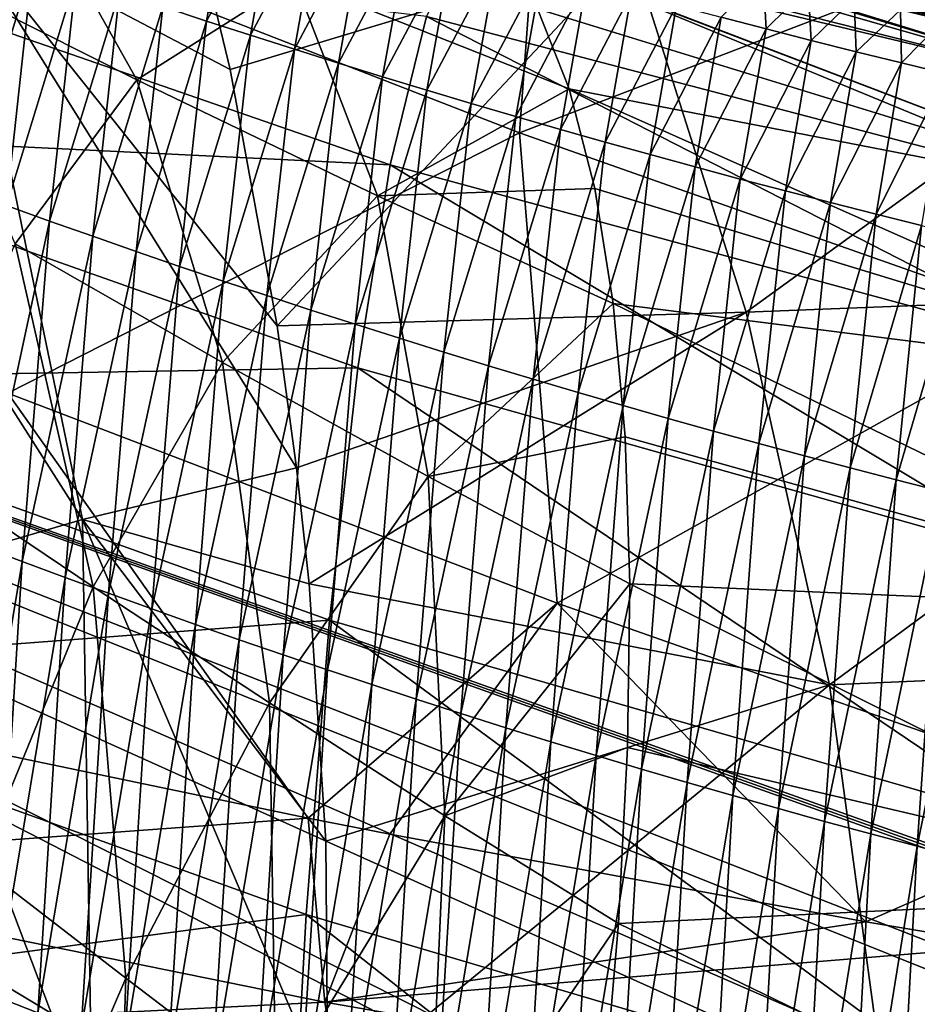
# Model space of a CAD drawing. Header units: metres. Extents: x -24 to 24, y -238 to 25.
# Tile 153 of 256: x -7.89 to -5.71, y -26.24 to -23.84. Entities that reach past the tile are written whole.
import ezdxf

# ---------------------------------------------------------------- set-up
doc = ezdxf.new("R2010")
doc.units = ezdxf.units.M
doc.layers.add('solid_10441023_001', color=7, linetype='CONTINUOUS')

msp = doc.modelspace()

# ---------------------------------------------------------------- linework, layer by layer
at = {"layer": 'solid_10441023_001'}
for points in [[(-8.196857, -23.088125, 47.200001), (-5.524112, -23.869104, 47.200001), (-7.816857, -23.219534, 66.437386)], [(-6.618997, -23.57126, 47.070591), (-5.524112, -23.869104, 47.200001), (-8.196857, -23.088125, 47.200001)], [(-6.674302, -24.116112, 19.689018), (-7.927678, -23.628582, 19.418402), (-6.602634, -23.147293, 20.679325)], [(-6.674302, -24.116112, 19.689018), (-6.602634, -23.147293, 20.679325), (-5.310297, -23.591957, 20.8843)], [(-5.524112, -23.869104, 47.200001), (-7.387699, -23.359621, 66.25634), (-7.816857, -23.219534, 66.437386)], [(-5.524112, -23.869104, 47.200001), (-6.9561, -23.491758, 66.106827), (-7.387699, -23.359621, 66.25634)], [(-6.583961, -23.446493, 46.84626), (-6.555923, -23.346645, 46.766792), (-3.965233, -23.923271, 46.766792)], [(-3.965233, -23.923271, 46.766792), (-6.555923, -23.346645, 46.766792), (-3.945487, -23.80414, 46.716904)], [(0, -27.865875, 15.998549), (0, -23.617691, 4.326757), (-12.592333, -23.386803, 4.656499)], [(-0.039355, -27.865065, 15.999333), (0, -27.865875, 15.998549), (-12.592333, -23.386803, 4.656499)], [(-0.078531, -27.864202, 15.999964), (-0.039355, -27.865065, 15.999333), (-12.592333, -23.386803, 4.656499)], [(-1.241571, -27.815615, 15.95552), (-0.078531, -27.864202, 15.999964), (-12.592333, -23.386803, 4.656499)], [(-1.578463, -27.794197, 15.922467), (-1.241571, -27.815615, 15.95552), (-12.592333, -23.386803, 4.656499)], [(-2.65266, -27.706871, 15.764782), (-1.578463, -27.794197, 15.922467), (-12.592333, -23.386803, 4.656499)], [(-3.098196, -27.662886, 15.678047), (-2.65266, -27.706871, 15.764782), (-12.592333, -23.386803, 4.656499)], [(-4.415355, -27.51026, 15.359554), (-3.098196, -27.662886, 15.678047), (-12.592333, -23.386803, 4.656499)], [(-4.645054, -27.480619, 15.295703), (-4.415355, -27.51026, 15.359554), (-12.592333, -23.386803, 4.656499)], [(-6.134235, -27.269514, 14.829714), (-4.645054, -27.480619, 15.295703), (-12.592333, -23.386803, 4.656499)], [(-6.758438, -27.172323, 14.610476), (-6.134235, -27.269514, 14.829714), (-12.592333, -23.386803, 4.656499)], [(-7.781165, -27.003521, 14.224998), (-6.758438, -27.172323, 14.610476), (-12.592333, -23.386803, 4.656499)], [(-9.180956, -26.751522, 13.639808), (-7.781165, -27.003521, 14.224998), (-12.592333, -23.386803, 4.656499)], [(-8.037144, -23.616222, 81.129356), (-7.378781, -23.96166, 81.408401), (-7.511439, -23.41, 81.288643)], [(-6.402528, -23.667702, 81.601089), (-7.511439, -23.41, 81.288643), (-7.378781, -23.96166, 81.408401)], [(-7.90435, -23.454872, 68.606377), (-7.605686, -23.986971, 69.689934), (-8.19815, -23.688347, 69.83828)], [(-7.90435, -23.454872, 68.606377), (-7.222087, -23.743973, 68.508942), (-7.605686, -23.986971, 69.689934)], [(-6.605475, -23.523108, 46.949886), (-6.583961, -23.446493, 46.84626), (-3.982191, -24.025585, 46.84626)], [(-3.982191, -24.025585, 46.84626), (-6.583961, -23.446493, 46.84626), (-3.965233, -23.923271, 46.766792)], [(-7.435868, -23.843912, -31.063101), (-7.542187, -23.808887, -31.022348), (-7.372931, -23.489632, -34.118496)], [(-7.435868, -23.843912, -31.063101), (-7.372931, -23.489632, -34.118496), (-7.265801, -23.52339, -34.164474)], [(-5.524112, -23.869104, 47.200001), (-5.34972, -23.908796, 65.666939), (-6.9561, -23.491758, 66.106827)], [(-5.18068, -24.028105, 66.775757), (-6.9561, -23.491758, 66.106827), (-5.34972, -23.908796, 65.666939)], [(-6.83286, -23.553453, 66.712975), (-6.9561, -23.491758, 66.106827), (-5.18068, -24.028105, 66.775757)], [(-7.329231, -23.878494, -31.103333), (-7.435868, -23.843912, -31.063101), (-7.265801, -23.52339, -34.164474)], [(-7.329231, -23.878494, -31.103333), (-7.265801, -23.52339, -34.164474), (-7.158444, -23.556675, -34.209839)], [(-3.995203, -24.104092, 46.949886), (-6.618997, -23.57126, 47.070591), (-6.605475, -23.523108, 46.949886)], [(-3.995203, -24.104092, 46.949886), (-6.605475, -23.523108, 46.949886), (-3.982191, -24.025585, 46.84626)], [(-7.22228, -23.91263, -31.143047), (-7.329231, -23.878494, -31.103333), (-7.158444, -23.556675, -34.209839)], [(-7.22228, -23.91263, -31.143047), (-7.158444, -23.556675, -34.209839), (-7.050862, -23.589487, -34.254593)], [(-6.725286, -23.65951, 67.308273), (-6.83286, -23.553453, 66.712975), (-5.18068, -24.028105, 66.775757)], [(-6.618997, -23.57126, 47.070591), (-4.003382, -24.153435, 47.070591), (-5.524112, -23.869104, 47.200001)], [(-3.995203, -24.104092, 46.949886), (-4.003382, -24.153435, 47.070591), (-6.618997, -23.57126, 47.070591)], [(-7.115017, -23.946314, -31.182247), (-7.22228, -23.91263, -31.143047), (-7.050862, -23.589487, -34.254593)], [(-7.115017, -23.946314, -31.182247), (-7.050862, -23.589487, -34.254593), (-6.943057, -23.621826, -34.298737)], [(-5.362123, -24.578886, 19.908958), (-6.674302, -24.116112, 19.689018), (-5.310297, -23.591957, 20.8843)], [(-4.8176, -23.606115, 81.904594), (-6.402528, -23.667702, 81.601089), (-6.122237, -24.552784, 81.838066)], [(-4.8176, -23.606115, 81.904594), (-6.122237, -24.552784, 81.838066), (-4.607844, -24.493607, 82.142242)], [(-8.627129, -23.625984, 24.736816), (-8.7031, -24.109997, 23.711422), (-6.988762, -24.193661, 25.055218)], [(-8.627129, -23.625984, 24.736816), (-6.988762, -24.193661, 25.055218), (-6.900442, -23.833256, 26.169027)], [(-7.737826, -25.057489, 81.440216), (-8.037144, -23.616222, 81.129356), (-8.520525, -23.830627, 80.875015)], [(-8.037144, -23.616222, 81.129356), (-7.2169, -24.931576, 81.620598), (-7.264246, -24.586267, 81.544807)], [(-7.737826, -25.057489, 81.440216), (-7.2169, -24.931576, 81.620598), (-8.037144, -23.616222, 81.129356)], [(-8.037144, -23.616222, 81.129356), (-7.264246, -24.586267, 81.544807), (-7.378781, -23.96166, 81.408401)], [(-7.919938, -24.749767, 18.576159), (-7.927678, -23.628582, 19.418402), (-6.674302, -24.116112, 19.689018)], [(-7.007447, -23.979544, -31.220934), (-7.115017, -23.946314, -31.182247), (-6.943057, -23.621826, -34.298737)], [(-7.007447, -23.979544, -31.220934), (-6.943057, -23.621826, -34.298737), (-6.835034, -23.653688, -34.342278)], [(-6.803212, -23.620096, 27.356304), (-6.900442, -23.833256, 26.169027), (-5.228647, -24.270788, 26.415888)], [(-6.803212, -23.620096, 27.356304), (-5.143644, -24.040392, 27.599955), (-6.534339, -23.612547, 28.625074)], [(-6.803212, -23.620096, 27.356304), (-5.228647, -24.270788, 26.415888), (-5.143644, -24.040392, 27.599955)], [(-6.534339, -23.612547, 28.625074), (-5.061847, -23.971394, 28.839705), (-5.650089, -23.8396, 43.099998)], [(-5.143644, -24.040392, 27.599955), (-5.061847, -23.971394, 28.839705), (-6.534339, -23.612547, 28.625074)], [(-6.899575, -24.012316, -31.259109), (-7.007447, -23.979544, -31.220934), (-6.835034, -23.653688, -34.342278)], [(-6.899575, -24.012316, -31.259109), (-6.835034, -23.653688, -34.342278), (-6.726797, -23.685072, -34.385204)], [(-8.027365, -24.255358, -27.878366), (-7.964219, -23.664413, -30.854094), (-7.859204, -23.70118, -30.89695)], [(-6.402528, -23.667702, 81.601089), (-7.378781, -23.96166, 81.408401), (-7.264246, -24.586267, 81.544807)], [(-6.122237, -24.552784, 81.838066), (-6.402528, -23.667702, 81.601089), (-7.264246, -24.586267, 81.544807)], [(-6.725286, -23.65951, 67.308273), (-5.18068, -24.028105, 66.775757), (-5.046855, -24.300831, 67.861855)], [(-6.724071, -23.66107, 67.31546), (-6.725286, -23.65951, 67.308273), (-5.046855, -24.300831, 67.861855)], [(-6.630397, -23.813976, 67.910645), (-6.724071, -23.66107, 67.31546), (-5.046855, -24.300831, 67.861855)], [(-8.19815, -23.688347, 69.83828), (-7.605686, -23.986971, 69.689934), (-7.901996, -24.385941, 70.824219)], [(-7.923115, -24.293314, -27.915314), (-8.027365, -24.255358, -27.878366), (-7.859204, -23.70118, -30.89695)], [(-7.923115, -24.293314, -27.915314), (-7.859204, -23.70118, -30.89695), (-7.753858, -23.737516, -30.939276)], [(-6.791408, -24.044626, -31.296772), (-6.899575, -24.012316, -31.259109), (-6.726797, -23.685072, -34.385204)], [(-6.791408, -24.044626, -31.296772), (-6.726797, -23.685072, -34.385204), (-6.618351, -23.715975, -34.427528)], [(-6.682952, -24.076469, -31.333925), (-6.791408, -24.044626, -31.296772), (-6.618351, -23.715975, -34.427528)], [(-6.682952, -24.076469, -31.333925), (-6.618351, -23.715975, -34.427528), (-6.509701, -23.746393, -34.469242)], [(-7.818443, -24.330868, -27.95182), (-7.923115, -24.293314, -27.915314), (-7.753858, -23.737516, -30.939276)], [(-7.818443, -24.330868, -27.95182), (-7.753858, -23.737516, -30.939276), (-7.648185, -23.77342, -30.981073)], [(-7.222087, -23.743973, 68.508942), (-7.019572, -24.269318, 69.617737), (-7.605686, -23.986971, 69.689934)], [(-7.222087, -23.743973, 68.508942), (-6.630397, -23.813976, 67.910645), (-6.553101, -24.009071, 68.489189)], [(-7.222087, -23.743973, 68.508942), (-6.553101, -24.009071, 68.489189), (-7.019572, -24.269318, 69.617737)], [(-6.574214, -24.10784, -31.370567), (-6.682952, -24.076469, -31.333925), (-6.509701, -23.746393, -34.469242)], [(-6.574214, -24.10784, -31.370567), (-6.509701, -23.746393, -34.469242), (-6.400851, -23.776327, -34.510353)], [(-6.073153, -23.863186, -34.630035), (-6.182573, -23.834726, -34.590748), (-6.080845, -23.733379, -37.747627)], [(-6.073153, -23.863186, -34.630035), (-6.080845, -23.733379, -37.747627), (-5.970727, -23.761322, -37.791912)], [(-7.713354, -24.368013, -27.987886), (-7.818443, -24.330868, -27.95182), (-7.648185, -23.77342, -30.981073)], [(-7.713354, -24.368013, -27.987886), (-7.648185, -23.77342, -30.981073), (-7.542187, -23.808887, -31.022348)], [(-5.963554, -23.891151, -34.668716), (-6.073153, -23.863186, -34.630035), (-5.970727, -23.761322, -37.791912)], [(-5.963554, -23.891151, -34.668716), (-5.970727, -23.761322, -37.791912), (-5.859152, -23.78908, -37.835846)], [(-6.4652, -24.138737, -31.406698), (-6.574214, -24.10784, -31.370567), (-6.400851, -23.776327, -34.510353)], [(-6.4652, -24.138737, -31.406698), (-6.400851, -23.776327, -34.510353), (-6.291807, -23.805771, -34.550854)], [(-5.853779, -23.918619, -34.706795), (-5.963554, -23.891151, -34.668716), (-5.859152, -23.78908, -37.835846)], [(-5.853779, -23.918619, -34.706795), (-5.859152, -23.78908, -37.835846), (-5.745727, -23.81673, -37.87973)], [(-7.607851, -24.404747, -28.023516), (-7.713354, -24.368013, -27.987886), (-7.542187, -23.808887, -31.022348)], [(-7.607851, -24.404747, -28.023516), (-7.542187, -23.808887, -31.022348), (-7.435868, -23.843912, -31.063101)], [(-6.553101, -24.009071, 68.489189), (-6.630397, -23.813976, 67.910645), (-5.046855, -24.300831, 67.861855)], [(-6.355917, -24.169155, -31.44232), (-6.4652, -24.138737, -31.406698), (-6.291807, -23.805771, -34.550854)], [(-6.355917, -24.169155, -31.44232), (-6.291807, -23.805771, -34.550854), (-6.182573, -23.834726, -34.590748)], [(-5.743833, -23.945587, -34.744263), (-5.853779, -23.918619, -34.706795), (-5.745727, -23.81673, -37.87973)], [(-5.650089, -23.8396, -102.400002), (-5.64108, -23.841732, -37.91954), (-5.745727, -23.81673, -37.87973)], [(-5.743833, -23.945587, -34.744263), (-5.745727, -23.81673, -37.87973), (-5.64108, -23.841732, -37.91954)], [(-8.216659, -25.196836, 81.173607), (-7.737826, -25.057489, 81.440216), (-8.520525, -23.830627, 80.875015)], [(-7.501941, -24.441059, -28.05871), (-7.607851, -24.404747, -28.023516), (-7.435868, -23.843912, -31.063101)], [(-7.501941, -24.441059, -28.05871), (-7.435868, -23.843912, -31.063101), (-7.329231, -23.878494, -31.103333)], [(-6.900442, -23.833256, 26.169027), (-6.988762, -24.193661, 25.055218), (-5.304406, -24.650589, 25.309172)], [(-6.900442, -23.833256, 26.169027), (-5.304406, -24.650589, 25.309172), (-5.228647, -24.270788, 26.415888)], [(-6.246371, -24.199087, -31.477432), (-6.355917, -24.169155, -31.44232), (-6.182573, -23.834726, -34.590748)], [(-6.246371, -24.199087, -31.477432), (-6.182573, -23.834726, -34.590748), (-6.073153, -23.863186, -34.630035)], [(-5.633721, -23.972052, -34.781128), (-5.743833, -23.945587, -34.744263), (-5.64108, -23.841732, -37.91954)], [(-6.136569, -24.228535, -31.512035), (-6.246371, -24.199087, -31.477432), (-6.073153, -23.863186, -34.630035)], [(-6.136569, -24.228535, -31.512035), (-6.073153, -23.863186, -34.630035), (-5.963554, -23.891151, -34.668716)], [(-7.395627, -24.47695, -28.093472), (-7.501941, -24.441059, -28.05871), (-7.329231, -23.878494, -31.103333)], [(-7.395627, -24.47695, -28.093472), (-7.329231, -23.878494, -31.103333), (-7.22228, -23.91263, -31.143047)], [(-6.026517, -24.257488, -31.546131), (-6.136569, -24.228535, -31.512035), (-5.963554, -23.891151, -34.668716)], [(-6.026517, -24.257488, -31.546131), (-5.963554, -23.891151, -34.668716), (-5.853779, -23.918619, -34.706795)], [(-7.288916, -24.512409, -28.127802), (-7.395627, -24.47695, -28.093472), (-7.22228, -23.91263, -31.143047)], [(-7.288916, -24.512409, -28.127802), (-7.22228, -23.91263, -31.143047), (-7.115017, -23.946314, -31.182247)], [(-5.916222, -24.285944, -31.579718), (-6.026517, -24.257488, -31.546131), (-5.853779, -23.918619, -34.706795)], [(-5.916222, -24.285944, -31.579718), (-5.853779, -23.918619, -34.706795), (-5.743833, -23.945587, -34.744263)], [(-7.18181, -24.547432, -28.161703), (-7.288916, -24.512409, -28.127802), (-7.115017, -23.946314, -31.182247)], [(-7.18181, -24.547432, -28.161703), (-7.115017, -23.946314, -31.182247), (-7.007447, -23.979544, -31.220934)], [(-5.80569, -24.313902, -31.612797), (-5.916222, -24.285944, -31.579718), (-5.743833, -23.945587, -34.744263)], [(-5.80569, -24.313902, -31.612797), (-5.743833, -23.945587, -34.744263), (-5.633721, -23.972052, -34.781128)], [(-7.605686, -23.986971, 69.689934), (-7.39695, -24.675526, 70.704208), (-7.901996, -24.385941, 70.824219)], [(-7.605686, -23.986971, 69.689934), (-7.019572, -24.269318, 69.617737), (-7.39695, -24.675526, 70.704208)], [(-7.074317, -24.582016, -28.195179), (-7.18181, -24.547432, -28.161703), (-7.007447, -23.979544, -31.220934)], [(-7.074317, -24.582016, -28.195179), (-7.007447, -23.979544, -31.220934), (-6.899575, -24.012316, -31.259109)], [(-5.694928, -24.341354, -31.645369), (-5.80569, -24.313902, -31.612797), (-5.633721, -23.972052, -34.781128)], [(-6.966442, -24.616152, -28.22823), (-7.074317, -24.582016, -28.195179), (-6.899575, -24.012316, -31.259109)], [(-7.019572, -24.269318, 69.617737), (-6.553101, -24.009071, 68.489189), (-6.490559, -24.251703, 69.064819)], [(-6.966442, -24.616152, -28.22823), (-6.899575, -24.012316, -31.259109), (-6.791408, -24.044626, -31.296772)], [(-6.553101, -24.009071, 68.489189), (-5.046855, -24.300831, 67.861855), (-4.953843, -24.7209, 68.904343)], [(-6.490559, -24.251703, 69.064819), (-6.553101, -24.009071, 68.489189), (-4.953843, -24.7209, 68.904343)], [(-6.858195, -24.649836, -28.260857), (-6.966442, -24.616152, -28.22823), (-6.791408, -24.044626, -31.296772)], [(-6.858195, -24.649836, -28.260857), (-6.791408, -24.044626, -31.296772), (-6.682952, -24.076469, -31.333925)], [(-6.749583, -24.683062, -28.293056), (-6.858195, -24.649836, -28.260857), (-6.682952, -24.076469, -31.333925)], [(-6.749583, -24.683062, -28.293056), (-6.682952, -24.076469, -31.333925), (-6.574214, -24.10784, -31.370567)], [(-8.7031, -24.109997, 23.711422), (-8.771605, -24.716314, 22.784164), (-7.067687, -24.688427, 24.033463)], [(-8.7031, -24.109997, 23.711422), (-7.067687, -24.688427, 24.033463), (-6.988762, -24.193661, 25.055218)], [(-6.640615, -24.715822, -28.324835), (-6.749583, -24.683062, -28.293056), (-6.574214, -24.10784, -31.370567)], [(-6.640615, -24.715822, -28.324835), (-6.574214, -24.10784, -31.370567), (-6.4652, -24.138737, -31.406698)], [(-6.582595, -25.261263, 18.869524), (-7.919938, -24.749767, 18.576159), (-6.674302, -24.116112, 19.689018)], [(-6.582595, -25.261263, 18.869524), (-6.674302, -24.116112, 19.689018), (-5.362123, -24.578886, 19.908958)], [(-6.531299, -24.748112, -28.356188), (-6.640615, -24.715822, -28.324835), (-6.4652, -24.138737, -31.406698)], [(-6.531299, -24.748112, -28.356188), (-6.4652, -24.138737, -31.406698), (-6.355917, -24.169155, -31.44232)], [(-6.421643, -24.779924, -28.387117), (-6.531299, -24.748112, -28.356188), (-6.355917, -24.169155, -31.44232)], [(-6.421643, -24.779924, -28.387117), (-6.355917, -24.169155, -31.44232), (-6.246371, -24.199087, -31.477432)], [(-6.988762, -24.193661, 25.055218), (-7.067687, -24.688427, 24.033463), (-5.370652, -25.164898, 24.298235)], [(-6.988762, -24.193661, 25.055218), (-5.370652, -25.164898, 24.298235), (-5.304406, -24.650589, 25.309172)], [(-6.311656, -24.811253, -28.417625), (-6.421643, -24.779924, -28.387117), (-6.246371, -24.199087, -31.477432)], [(-6.311656, -24.811253, -28.417625), (-6.246371, -24.199087, -31.477432), (-6.136569, -24.228535, -31.512035)], [(-6.201345, -24.842093, -28.44771), (-6.311656, -24.811253, -28.417625), (-6.136569, -24.228535, -31.512035)], [(-6.201345, -24.842093, -28.44771), (-6.136569, -24.228535, -31.512035), (-6.026517, -24.257488, -31.546131)], [(-7.019572, -24.269318, 69.617737), (-6.490559, -24.251703, 69.064819), (-6.445534, -24.531477, 69.612534)], [(-6.445534, -24.531477, 69.612534), (-6.490559, -24.251703, 69.064819), (-4.953843, -24.7209, 68.904343)], [(-7.019572, -24.269318, 69.617737), (-6.896386, -24.953037, 70.649132), (-7.39695, -24.675526, 70.704208)], [(-7.019572, -24.269318, 69.617737), (-6.445534, -24.531477, 69.612534), (-6.896386, -24.953037, 70.649132)], [(-6.09072, -24.872438, -28.477373), (-6.201345, -24.842093, -28.44771), (-6.026517, -24.257488, -31.546131)], [(-6.09072, -24.872438, -28.477373), (-6.026517, -24.257488, -31.546131), (-5.916222, -24.285944, -31.579718)], [(-7.988995, -25.120502, -25.001698), (-7.923115, -24.293314, -27.915314), (-7.818443, -24.330868, -27.95182)], [(-5.979788, -24.902281, -28.506615), (-6.09072, -24.872438, -28.477373), (-5.916222, -24.285944, -31.579718)], [(-5.979788, -24.902281, -28.506615), (-5.916222, -24.285944, -31.579718), (-5.80569, -24.313902, -31.612797)], [(-5.868557, -24.931618, -28.535435), (-5.979788, -24.902281, -28.506615), (-5.80569, -24.313902, -31.612797)], [(-5.868557, -24.931618, -28.535435), (-5.80569, -24.313902, -31.612797), (-5.694928, -24.341354, -31.645369)], [(-7.884828, -25.159735, -25.032713), (-7.988995, -25.120502, -25.001698), (-7.818443, -24.330868, -27.95182)], [(-7.884828, -25.159735, -25.032713), (-7.818443, -24.330868, -27.95182), (-7.713354, -24.368013, -27.987886)], [(-5.757037, -24.960442, -28.563835), (-5.868557, -24.931618, -28.535435), (-5.694928, -24.341354, -31.645369)], [(-5.757037, -24.960442, -28.563835), (-5.694928, -24.341354, -31.645369), (-5.583942, -24.368298, -31.677433)], [(-7.780158, -25.198582, -25.063368), (-7.884828, -25.159735, -25.032713), (-7.713354, -24.368013, -27.987886)], [(-7.780158, -25.198582, -25.063368), (-7.713354, -24.368013, -27.987886), (-7.607851, -24.404747, -28.023516)], [(-5.645234, -24.988745, -28.591814), (-5.757037, -24.960442, -28.563835), (-5.583942, -24.368298, -31.677433)], [(-7.901996, -24.385941, 70.824219), (-7.711935, -25.221251, 71.725639), (-8.136096, -24.936562, 71.887398)], [(-7.901996, -24.385941, 70.824219), (-7.39695, -24.675526, 70.704208), (-7.711935, -25.221251, 71.725639)], [(-7.674991, -25.237032, -25.093664), (-7.780158, -25.198582, -25.063368), (-7.607851, -24.404747, -28.023516)], [(-7.674991, -25.237032, -25.093664), (-7.607851, -24.404747, -28.023516), (-7.501941, -24.441059, -28.05871)], [(-7.569333, -25.275078, -25.123604), (-7.674991, -25.237032, -25.093664), (-7.501941, -24.441059, -28.05871)], [(-7.569333, -25.275078, -25.123604), (-7.501941, -24.441059, -28.05871), (-7.395627, -24.47695, -28.093472)], [(-7.463191, -25.312714, -25.153191), (-7.569333, -25.275078, -25.123604), (-7.395627, -24.47695, -28.093472)], [(-7.463191, -25.312714, -25.153191), (-7.395627, -24.47695, -28.093472), (-7.288916, -24.512409, -28.127802)], [(-4.607844, -24.493607, 82.142242), (-6.122237, -24.552784, 81.838066), (-5.918839, -25.459576, 82.080856)], [(-4.607844, -24.493607, 82.142242), (-5.918839, -25.459576, 82.080856), (-4.455735, -25.396254, 82.383957)], [(-7.356572, -25.349932, -25.182423), (-7.463191, -25.312714, -25.153191), (-7.288916, -24.512409, -28.127802)], [(-7.356572, -25.349932, -25.182423), (-7.288916, -24.512409, -28.127802), (-7.18181, -24.547432, -28.161703)], [(-6.896386, -24.953037, 70.649132), (-6.445534, -24.531477, 69.612534), (-6.416719, -24.856077, 70.147667)], [(-6.445534, -24.531477, 69.612534), (-4.953843, -24.7209, 68.904343), (-4.903491, -25.279961, 69.882507)], [(-6.416719, -24.856077, 70.147667), (-6.445534, -24.531477, 69.612534), (-4.903491, -25.279961, 69.882507)], [(-7.249481, -25.386724, -25.211306), (-7.356572, -25.349932, -25.182423), (-7.18181, -24.547432, -28.161703)], [(-6.122237, -24.552784, 81.838066), (-7.264246, -24.586267, 81.544807), (-7.2169, -24.931576, 81.620598)], [(-7.249481, -25.386724, -25.211306), (-7.18181, -24.547432, -28.161703), (-7.074317, -24.582016, -28.195179)], [(-6.122237, -24.552784, 81.838066), (-7.2169, -24.931576, 81.620598), (-7.186524, -25.213688, 81.682747)], [(-5.918839, -25.459576, 82.080856), (-6.122237, -24.552784, 81.838066), (-7.186524, -25.213688, 81.682747)], [(-7.141926, -25.423084, -25.23984), (-7.249481, -25.386724, -25.211306), (-7.074317, -24.582016, -28.195179)], [(-7.141926, -25.423084, -25.23984), (-7.074317, -24.582016, -28.195179), (-6.966442, -24.616152, -28.22823)], [(-5.183912, -25.752487, 19.110312), (-6.582595, -25.261263, 18.869524), (-5.362123, -24.578886, 19.908958)], [(-7.033916, -25.459003, -25.268026), (-7.141926, -25.423084, -25.23984), (-6.966442, -24.616152, -28.22823)], [(-7.033916, -25.459003, -25.268026), (-6.966442, -24.616152, -28.22823), (-6.858195, -24.649836, -28.260857)], [(-6.925459, -25.494473, -25.295864), (-7.033916, -25.459003, -25.268026), (-6.858195, -24.649836, -28.260857)], [(-6.925459, -25.494473, -25.295864), (-6.858195, -24.649836, -28.260857), (-6.749583, -24.683062, -28.293056)], [(-7.39695, -24.675526, 70.704208), (-7.283184, -25.503901, 71.624687), (-7.711935, -25.221251, 71.725639)], [(-7.39695, -24.675526, 70.704208), (-6.896386, -24.953037, 70.649132), (-7.283184, -25.503901, 71.624687)], [(-6.816568, -25.529488, -25.323357), (-6.925459, -25.494473, -25.295864), (-6.749583, -24.683062, -28.293056)], [(-6.816568, -25.529488, -25.323357), (-6.749583, -24.683062, -28.293056), (-6.640615, -24.715822, -28.324835)], [(-8.771605, -24.716314, 22.784164), (-7.136265, -25.302044, 23.116167), (-7.067687, -24.688427, 24.033463)], [(-7.067687, -24.688427, 24.033463), (-7.136265, -25.302044, 23.116167), (-5.426476, -25.796576, 23.394661)], [(-7.067687, -24.688427, 24.033463), (-5.426476, -25.796576, 23.394661), (-5.370652, -25.164898, 24.298235)], [(-8.771605, -24.716314, 22.784164), (-8.831627, -25.430893, 21.966444), (-7.136265, -25.302044, 23.116167)], [(-6.707251, -25.564035, -25.3505), (-6.816568, -25.529488, -25.323357), (-6.640615, -24.715822, -28.324835)], [(-6.707251, -25.564035, -25.3505), (-6.640615, -24.715822, -28.324835), (-6.531299, -24.748112, -28.356188)], [(-7.188945, -25.784203, 18.294254), (-8.057194, -25.603708, 18.008331), (-7.919938, -24.749767, 18.576159)], [(-7.188945, -25.784203, 18.294254), (-7.919938, -24.749767, 18.576159), (-6.582595, -25.261263, 18.869524)], [(-6.597518, -25.598114, -25.377296), (-6.707251, -25.564035, -25.3505), (-6.531299, -24.748112, -28.356188)], [(-6.597518, -25.598114, -25.377296), (-6.531299, -24.748112, -28.356188), (-6.421643, -24.779924, -28.387117)], [(-6.48738, -25.63171, -25.403746), (-6.597518, -25.598114, -25.377296), (-6.421643, -24.779924, -28.387117)], [(-6.48738, -25.63171, -25.403746), (-6.421643, -24.779924, -28.387117), (-6.311656, -24.811253, -28.417625)], [(-6.376846, -25.66482, -25.429848), (-6.48738, -25.63171, -25.403746), (-6.311656, -24.811253, -28.417625)], [(-6.376846, -25.66482, -25.429848), (-6.311656, -24.811253, -28.417625), (-6.201345, -24.842093, -28.44771)], [(-6.265927, -25.697433, -25.455605), (-6.376846, -25.66482, -25.429848), (-6.201345, -24.842093, -28.44771)], [(-6.265927, -25.697433, -25.455605), (-6.201345, -24.842093, -28.44771), (-6.09072, -24.872438, -28.477373)], [(-6.896386, -24.953037, 70.649132), (-6.416719, -24.856077, 70.147667), (-6.405186, -25.214108, 70.651176)], [(-6.405186, -25.214108, 70.651176), (-6.416719, -24.856077, 70.147667), (-4.903491, -25.279961, 69.882507)], [(-6.154632, -25.729544, -25.481016), (-6.265927, -25.697433, -25.455605), (-6.09072, -24.872438, -28.477373)], [(-6.154632, -25.729544, -25.481016), (-6.09072, -24.872438, -28.477373), (-5.979788, -24.902281, -28.506615)], [(-6.042971, -25.761143, -25.506081), (-6.154632, -25.729544, -25.481016), (-5.979788, -24.902281, -28.506615)], [(-6.042971, -25.761143, -25.506081), (-5.979788, -24.902281, -28.506615), (-5.868557, -24.931618, -28.535435)], [(-8.136096, -24.936562, 71.887398), (-7.711935, -25.221251, 71.725639), (-7.989709, -25.898512, 72.661766)], [(-7.737826, -25.057489, 81.440216), (-7.186524, -25.213688, 81.682747), (-7.2169, -24.931576, 81.620598)], [(-5.930954, -25.792221, -25.5308), (-6.042971, -25.761143, -25.506081), (-5.868557, -24.931618, -28.535435)], [(-5.930954, -25.792221, -25.5308), (-5.868557, -24.931618, -28.535435), (-5.757037, -24.960442, -28.563835)], [(-6.896386, -24.953037, 70.649132), (-6.855505, -25.77861, 71.578201), (-7.283184, -25.503901, 71.624687)], [(-6.896386, -24.953037, 70.649132), (-6.405186, -25.214108, 70.651176), (-6.855505, -25.77861, 71.578201)], [(-5.818593, -25.822775, -25.555176), (-5.930954, -25.792221, -25.5308), (-5.757037, -24.960442, -28.563835)], [(-5.818593, -25.822775, -25.555176), (-5.757037, -24.960442, -28.563835), (-5.645234, -24.988745, -28.591814)], [(-5.705895, -25.852793, -25.579205), (-5.818593, -25.822775, -25.555176), (-5.645234, -24.988745, -28.591814)], [(-5.705895, -25.852793, -25.579205), (-5.645234, -24.988745, -28.591814), (-5.533158, -25.016527, -28.619371)], [(-5.592872, -25.882273, -25.602886), (-5.705895, -25.852793, -25.579205), (-5.533158, -25.016527, -28.619371)], [(-7.714355, -26.523066, 81.729012), (-7.737826, -25.057489, 81.440216), (-8.216659, -25.196836, 81.173607)], [(-7.737826, -25.057489, 81.440216), (-7.140499, -26.462471, 81.960838), (-7.145514, -25.840391, 81.821625)], [(-7.714355, -26.523066, 81.729012), (-7.140499, -26.462471, 81.960838), (-7.737826, -25.057489, 81.440216)], [(-7.737826, -25.057489, 81.440216), (-7.145514, -25.840391, 81.821625), (-7.186524, -25.213688, 81.682747)], [(-8.054965, -26.176168, -22.173796), (-7.988995, -25.120502, -25.001698), (-7.884828, -25.159735, -25.032713)], [(-7.951148, -26.217503, -22.199661), (-8.054965, -26.176168, -22.173796), (-7.884828, -25.159735, -25.032713)], [(-7.951148, -26.217503, -22.199661), (-7.884828, -25.159735, -25.032713), (-7.780158, -25.198582, -25.063368)], [(-8.233083, -26.606756, 81.396378), (-7.714355, -26.523066, 81.729012), (-8.216659, -25.196836, 81.173607)], [(-7.846747, -26.258463, -22.225239), (-7.951148, -26.217503, -22.199661), (-7.780158, -25.198582, -25.063368)], [(-7.846747, -26.258463, -22.225239), (-7.780158, -25.198582, -25.063368), (-7.674991, -25.237032, -25.093664)], [(-5.918839, -25.459576, 82.080856), (-7.186524, -25.213688, 81.682747), (-7.145514, -25.840391, 81.821625)], [(-7.711935, -25.221251, 71.725639), (-7.632559, -26.174095, 72.520752), (-7.989709, -25.898512, 72.661766)], [(-7.741769, -26.29904, -22.250528), (-7.846747, -26.258463, -22.225239), (-7.674991, -25.237032, -25.093664)], [(-7.741769, -26.29904, -22.250528), (-7.674991, -25.237032, -25.093664), (-7.569333, -25.275078, -25.123604)], [(-7.711935, -25.221251, 71.725639), (-7.283184, -25.503901, 71.624687), (-7.632559, -26.174095, 72.520752)], [(-6.855505, -25.77861, 71.578201), (-6.405186, -25.214108, 70.651176), (-6.410656, -25.612524, 71.13308)], [(-6.410656, -25.612524, 71.13308), (-6.405186, -25.214108, 70.651176), (-4.8968, -25.966906, 70.776909)], [(-6.405186, -25.214108, 70.651176), (-4.903491, -25.279961, 69.882507), (-4.8968, -25.966906, 70.776909)], [(-6.989812, -25.823385, 18.357018), (-7.188945, -25.784203, 18.294254), (-6.582595, -25.261263, 18.869524)], [(-5.830228, -26.036402, 18.698959), (-6.989812, -25.823385, 18.357018), (-6.582595, -25.261263, 18.869524)], [(-5.830228, -26.036402, 18.698959), (-6.582595, -25.261263, 18.869524), (-5.183912, -25.752487, 19.110312)], [(-7.636224, -26.339224, -22.275534), (-7.741769, -26.29904, -22.250528), (-7.569333, -25.275078, -25.123604)], [(-7.636224, -26.339224, -22.275534), (-7.569333, -25.275078, -25.123604), (-7.463191, -25.312714, -25.153191)], [(-8.831627, -25.430893, 21.966444), (-7.193398, -26.019146, 22.312428), (-7.136265, -25.302044, 23.116167)], [(-7.136265, -25.302044, 23.116167), (-7.193398, -26.019146, 22.312428), (-5.470711, -26.5291, 22.606279)], [(-7.136265, -25.302044, 23.116167), (-5.470711, -26.5291, 22.606279), (-5.426476, -25.796576, 23.394661)], [(-7.530118, -26.379005, -22.300257), (-7.636224, -26.339224, -22.275534), (-7.463191, -25.312714, -25.153191)], [(-7.530118, -26.379005, -22.300257), (-7.463191, -25.312714, -25.153191), (-7.356572, -25.349932, -25.182423)], [(-7.423461, -26.418377, -22.324696), (-7.530118, -26.379005, -22.300257), (-7.356572, -25.349932, -25.182423)], [(-7.423461, -26.418377, -22.324696), (-7.356572, -25.349932, -25.182423), (-7.249481, -25.386724, -25.211306)], [(-7.31626, -26.457327, -22.348852), (-7.423461, -26.418377, -22.324696), (-7.249481, -25.386724, -25.211306)], [(-7.31626, -26.457327, -22.348852), (-7.249481, -25.386724, -25.211306), (-7.141926, -25.423084, -25.23984)], [(-4.455735, -25.396254, 82.383957), (-5.918839, -25.459576, 82.080856), (-5.793975, -26.381561, 82.327713)], [(-4.455735, -25.396254, 82.383957), (-5.793975, -26.381561, 82.327713), (-4.362501, -26.310352, 82.628738)], [(-7.208524, -26.495846, -22.37273), (-7.31626, -26.457327, -22.348852), (-7.141926, -25.423084, -25.23984)], [(-7.208524, -26.495846, -22.37273), (-7.141926, -25.423084, -25.23984), (-7.033916, -25.459003, -25.268026)], [(-8.831627, -25.430893, 21.966444), (-8.882412, -26.242506, 21.269554), (-7.193398, -26.019146, 22.312428)], [(-7.100263, -26.533926, -22.396328), (-7.208524, -26.495846, -22.37273), (-7.033916, -25.459003, -25.268026)], [(-5.918839, -25.459576, 82.080856), (-7.145514, -25.840391, 81.821625), (-7.140499, -26.462471, 81.960838)], [(-5.793975, -26.381561, 82.327713), (-5.918839, -25.459576, 82.080856), (-7.140499, -26.462471, 81.960838)], [(-7.100263, -26.533926, -22.396328), (-7.033916, -25.459003, -25.268026), (-6.925459, -25.494473, -25.295864)], [(-6.991489, -26.571556, -22.419647), (-7.100263, -26.533926, -22.396328), (-6.925459, -25.494473, -25.295864)], [(-6.991489, -26.571556, -22.419647), (-6.925459, -25.494473, -25.295864), (-6.816568, -25.529488, -25.323357)], [(-7.283184, -25.503901, 71.624687), (-7.267137, -26.452078, 72.429131), (-7.632559, -26.174095, 72.520752)], [(-7.283184, -25.503901, 71.624687), (-6.855505, -25.77861, 71.578201), (-7.267137, -26.452078, 72.429131)], [(-6.882214, -26.608728, -22.442686), (-6.991489, -26.571556, -22.419647), (-6.816568, -25.529488, -25.323357)], [(-6.882214, -26.608728, -22.442686), (-6.816568, -25.529488, -25.323357), (-6.707251, -25.564035, -25.3505)], [(-6.772449, -26.645432, -22.465445), (-6.882214, -26.608728, -22.442686), (-6.707251, -25.564035, -25.3505)], [(-6.772449, -26.645432, -22.465445), (-6.707251, -25.564035, -25.3505), (-6.597518, -25.598114, -25.377296)], [(-8.781408, -25.90015, 17.464912), (-8.057194, -25.603708, 18.008331), (-7.188945, -25.784203, 18.294254)], [(-6.855505, -25.77861, 71.578201), (-6.410656, -25.612524, 71.13308), (-6.433031, -26.040466, 71.580017)], [(-6.662207, -26.681658, -22.487923), (-6.772449, -26.645432, -22.465445), (-6.597518, -25.598114, -25.377296)], [(-6.662207, -26.681658, -22.487923), (-6.597518, -25.598114, -25.377296), (-6.48738, -25.63171, -25.403746)], [(-6.433031, -26.040466, 71.580017), (-6.410656, -25.612524, 71.13308), (-4.8968, -25.966906, 70.776909)], [(-6.551498, -26.717396, -22.510122), (-6.662207, -26.681658, -22.487923), (-6.48738, -25.63171, -25.403746)], [(-6.551498, -26.717396, -22.510122), (-6.48738, -25.63171, -25.403746), (-6.376846, -25.66482, -25.429848)], [(-6.440335, -26.752638, -22.532042), (-6.551498, -26.717396, -22.510122), (-6.376846, -25.66482, -25.429848)], [(-6.440335, -26.752638, -22.532042), (-6.376846, -25.66482, -25.429848), (-6.265927, -25.697433, -25.455605)], [(-6.328729, -26.787373, -22.553679), (-6.440335, -26.752638, -22.532042), (-6.265927, -25.697433, -25.455605)], [(-6.328729, -26.787373, -22.553679), (-6.265927, -25.697433, -25.455605), (-6.154632, -25.729544, -25.481016)], [(-6.216692, -26.821592, -22.575037), (-6.328729, -26.787373, -22.553679), (-6.154632, -25.729544, -25.481016)], [(-6.216692, -26.821592, -22.575037), (-6.154632, -25.729544, -25.481016), (-6.042971, -25.761143, -25.506081)], [(-6.104235, -26.855286, -22.596115), (-6.216692, -26.821592, -22.575037), (-6.042971, -25.761143, -25.506081)], [(-6.104235, -26.855286, -22.596115), (-6.042971, -25.761143, -25.506081), (-5.930954, -25.792221, -25.5308)], [(-5.480984, -26.095495, 18.793409), (-5.830228, -26.036402, 18.698959), (-5.183912, -25.752487, 19.110312)], [(-8.781408, -25.90015, 17.464912), (-7.188945, -25.784203, 18.294254), (-7.147743, -26.23237, 18.01)], [(-6.855505, -25.77861, 71.578201), (-6.897917, -26.726088, 72.382507), (-7.267137, -26.452078, 72.429131)], [(-7.147743, -26.23237, 18.01), (-7.188945, -25.784203, 18.294254), (-6.989812, -25.823385, 18.357018)], [(-6.855505, -25.77861, 71.578201), (-6.433031, -26.040466, 71.580017), (-6.897917, -26.726088, 72.382507)], [(-5.99137, -26.888445, -22.616913), (-6.104235, -26.855286, -22.596115), (-5.930954, -25.792221, -25.5308)], [(-5.99137, -26.888445, -22.616913), (-5.930954, -25.792221, -25.5308), (-5.818593, -25.822775, -25.555176)], [(-7.147743, -26.23237, 18.01), (-6.989812, -25.823385, 18.357018), (-5.830228, -26.036402, 18.698959)], [(-5.878109, -26.921059, -22.63743), (-5.99137, -26.888445, -22.616913), (-5.818593, -25.822775, -25.555176)], [(-5.878109, -26.921059, -22.63743), (-5.818593, -25.822775, -25.555176), (-5.705895, -25.852793, -25.579205)], [(-5.764464, -26.953121, -22.657667), (-5.878109, -26.921059, -22.63743), (-5.705895, -25.852793, -25.579205)], [(-5.764464, -26.953121, -22.657667), (-5.705895, -25.852793, -25.579205), (-5.592872, -25.882273, -25.602886)], [(-5.650448, -26.984623, -22.677622), (-5.764464, -26.953121, -22.657667), (-5.592872, -25.882273, -25.602886)], [(-8.71368, -26.310373, 17.113234), (-8.781408, -25.90015, 17.464912), (-7.147743, -26.23237, 18.01)], [(-7.989709, -25.898512, 72.661766), (-7.632559, -26.174095, 72.520752), (-7.968994, -26.952387, 73.321579)], [(-6.433031, -26.040466, 71.580017), (-4.8968, -25.966906, 70.776909), (-4.933903, -26.768084, 71.569778)], [(-8.882412, -26.242506, 21.269554), (-7.238237, -26.828518, 21.630743), (-7.193398, -26.019146, 22.312428)], [(-7.193398, -26.019146, 22.312428), (-7.238237, -26.828518, 21.630743), (-5.502341, -27.350847, 21.940022)], [(-7.193398, -26.019146, 22.312428), (-5.502341, -27.350847, 21.940022), (-5.470711, -26.5291, 22.606279)], [(-7.147743, -26.23237, 18.01), (-5.830228, -26.036402, 18.698959), (-5.480984, -26.095495, 18.793409)], [(-6.897917, -26.726088, 72.382507), (-6.433031, -26.040466, 71.580017), (-6.472518, -26.502804, 71.997284)], [(-6.472518, -26.502804, 71.997284), (-6.433031, -26.040466, 71.580017), (-4.933903, -26.768084, 71.569778)], [(-7.147743, -26.23237, 18.01), (-5.480984, -26.095495, 18.793409), (-5.46909, -26.522831, 18.495344)], [(-7.632559, -26.174095, 72.520752), (-7.665787, -27.221451, 73.190353), (-7.968994, -26.952387, 73.321579)], [(-7.632559, -26.174095, 72.520752), (-7.267137, -26.452078, 72.429131), (-7.665787, -27.221451, 73.190353)], [(-8.015606, -27.49622, -19.469242), (-7.951148, -26.217503, -22.199661), (-7.846747, -26.258463, -22.225239)], [(-8.71368, -26.310373, 17.113234), (-7.147743, -26.23237, 18.01), (-7.085112, -26.622499, 17.653534)], [(-7.085112, -26.622499, 17.653534), (-7.147743, -26.23237, 18.01), (-5.46909, -26.522831, 18.495344)]]:
    msp.add_3dface(points, dxfattribs=at)

doc.saveas('drawing.dxf')
